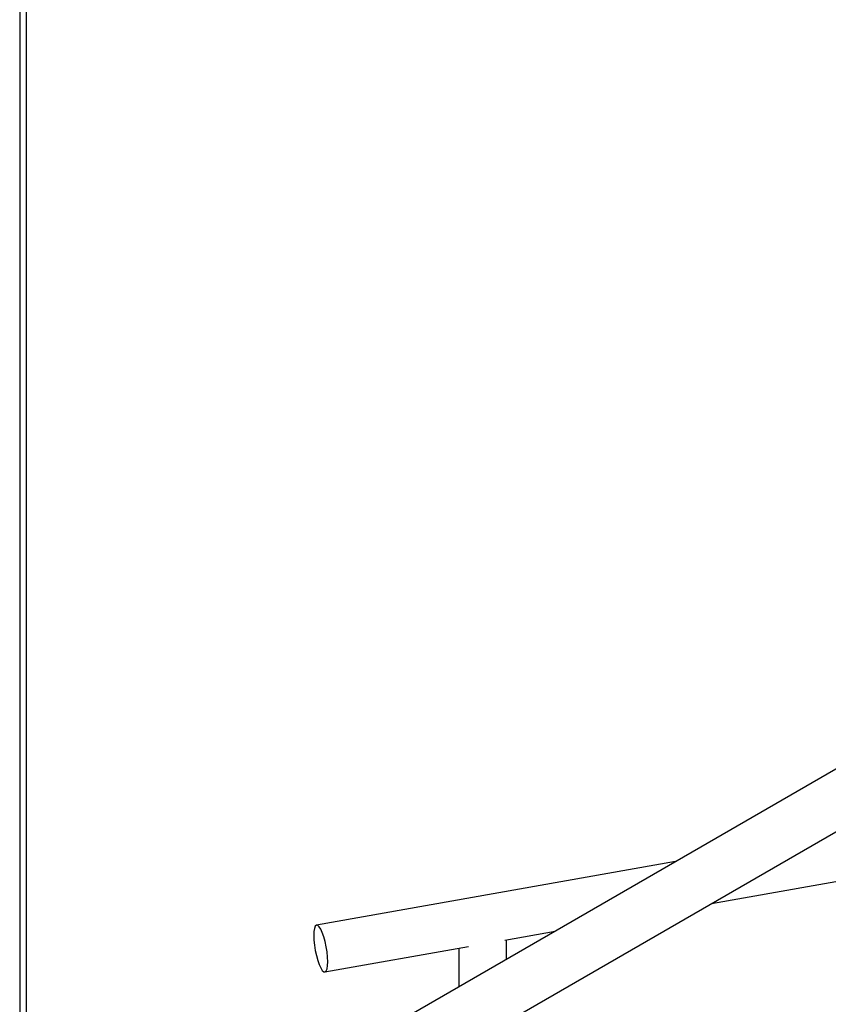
# Paper-space layout '_Isométrica' of a CAD drawing. Header units: millimetres. Extents: x -1188 to -336, y -333 to 1246.
# Tile 5 of 8: x -1004 to -766, y 197 to 488. Entities that reach past the tile are written whole.
import ezdxf

# ---------------------------------------------------------------- set-up
doc = ezdxf.new("R2010")
doc.units = ezdxf.units.MM

psp = doc.layouts.new('_Isométrica')

# ---------------------------------------------------------------- linework, layer by layer
at = {"color": 7, "linetype": 'Continuous', "lineweight": 25}
for p, q in [((-1004.37, 961.1), (-1004.37, 125.6)), ((-1002.37, 125.6), (-1002.37, 961.1)), ((-587.87, 368.19), (-1002.37, 128.91)), ((-998.25, 112.81), (-579.7, 354.44)), ((-800.05, 227.23), (-441.63, 290.74)), ((-810.69, 239.56), (-916.68, 220.78)), ((-861.06, 216.42), (-846.23, 219.05)), ((-860.66, 210.71), (-860.66, 216.49)), ((-914.24, 207), (-871.82, 214.51)), ((-874.66, 214.01), (-874.66, 202.63))]:
    psp.add_line(p, q, dxfattribs=at)
at = {"color": 7, "linetype": 'Continuous', "lineweight": 25, "flags": 128}
psp.add_lwpolyline([(-915.46, 219.6), (-915.92, 220.32), (-916.35, 220.71), (-916.74, 220.77), (-917.07, 220.47), (-917.31, 219.85), (-917.47, 218.93), (-917.52, 217.75), (-917.47, 216.38), (-917.31, 214.89), (-917.07, 213.34), (-916.74, 211.83), (-916.35, 210.41), (-915.92, 209.18), (-915.46, 208.17), (-915.01, 207.46), (-914.57, 207.06), (-914.18, 207.01), (-913.86, 207.3), (-913.61, 207.93), (-913.46, 208.85), (-913.41, 210.02), (-913.46, 211.39), (-913.61, 212.89), (-913.86, 214.43), (-914.18, 215.95), (-914.57, 217.36), (-915.01, 218.6), (-915.46, 219.6)], dxfattribs=at)

doc.saveas('drawing.dxf')
